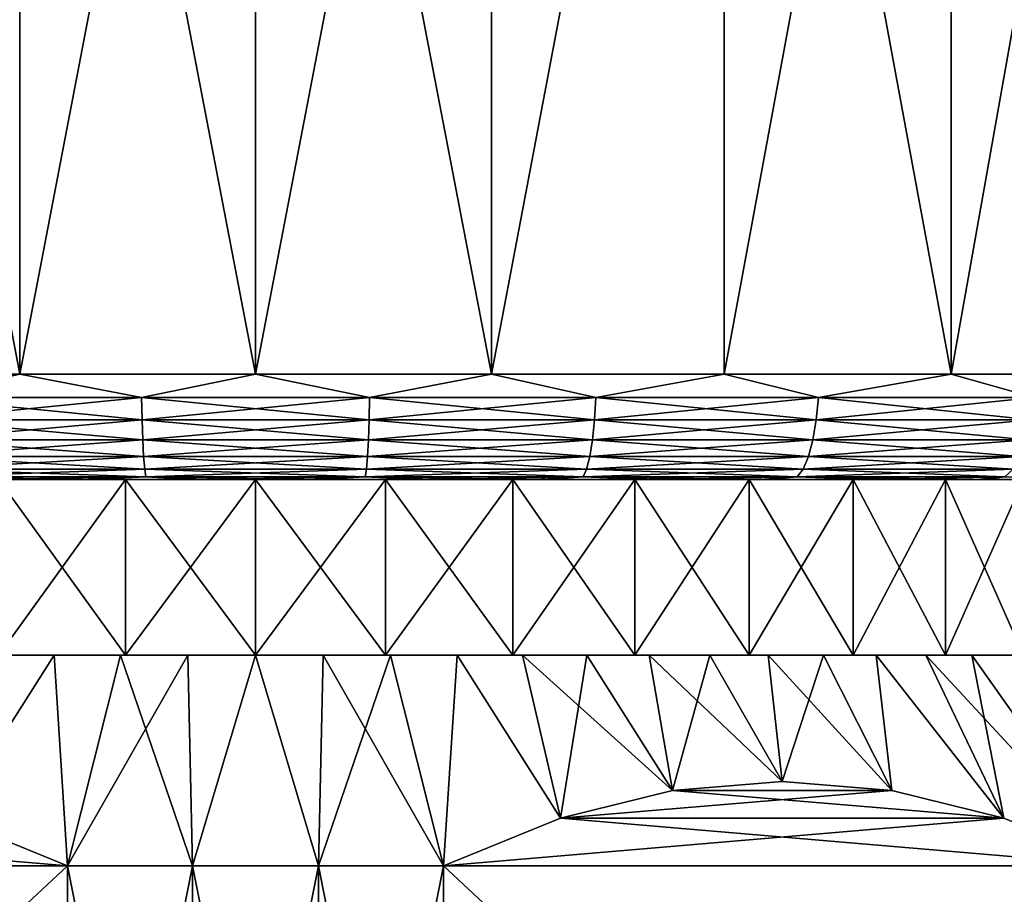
# Model space of a CAD drawing. Header units: metres. Extents: x -105 to 105, y -71 to 59.
# Tile 10 of 117: x -78 to -64, y 34 to 46. Entities that reach past the tile are written whole.
import ezdxf

# ---------------------------------------------------------------- set-up
doc = ezdxf.new("R2010")
doc.units = ezdxf.units.M
doc.layers.add('solid_WAMAS_150_SW0001', color=7, linetype='CONTINUOUS')

msp = doc.modelspace()

# ---------------------------------------------------------------- linework, layer by layer
at = {"layer": 'solid_WAMAS_150_SW0001'}
for points in [[(-81.675621, 41.450001, -29.247839), (-81.675423, 58.950001, -29.247885), (-78.358925, 41.450001, -29.811367)], [(-78.35894, 41.450001, 29.811365), (-78.358673, 58.950001, 29.811394), (-81.675446, 58.950001, 29.247881)], [(-78.358925, 41.450001, -29.811367), (-81.675423, 58.950001, -29.247885), (-78.358658, 58.950001, -29.811396)], [(-78.35894, 41.450001, 29.811365), (-75.000008, 41.450001, 30), (-78.358673, 58.950001, 29.811394)], [(-78.358925, 41.450001, -29.811367), (-78.358658, 58.950001, -29.811396), (-74.999992, 58.950001, -30)], [(-78.358925, 41.450001, -29.811367), (-74.999992, 58.950001, -30), (-74.999992, 41.450001, -30)], [(-75.000008, 41.450001, 30), (-75.000008, 58.950001, 30), (-78.358673, 58.950001, 29.811394)], [(-71.641075, 41.450001, 29.811367), (-71.641342, 58.950001, 29.811396), (-75.000008, 58.950001, 30)], [(-75.000008, 41.450001, 30), (-71.641075, 41.450001, 29.811367), (-75.000008, 58.950001, 30)], [(-74.999992, 41.450001, -30), (-74.999992, 58.950001, -30), (-71.641327, 58.950001, -29.811394)], [(-74.999992, 41.450001, -30), (-71.641327, 58.950001, -29.811394), (-71.64106, 41.450001, -29.811365)], [(-71.641075, 41.450001, 29.811367), (-68.324577, 58.950001, 29.247885), (-71.641342, 58.950001, 29.811396)], [(-71.64106, 41.450001, -29.811365), (-71.641327, 58.950001, -29.811394), (-68.324554, 58.950001, -29.247881)], [(-71.641075, 41.450001, 29.811367), (-68.324379, 41.450001, 29.247839), (-68.324577, 58.950001, 29.247885)], [(-71.64106, 41.450001, -29.811365), (-68.324554, 58.950001, -29.247881), (-68.324364, 41.450001, -29.247835)], [(-65.091637, 41.450001, 28.316504), (-65.091553, 58.950001, 28.316473), (-68.324577, 58.950001, 29.247885)], [(-68.324379, 41.450001, 29.247839), (-65.091637, 41.450001, 28.316504), (-68.324577, 58.950001, 29.247885)], [(-68.324364, 41.450001, -29.247835), (-68.324554, 58.950001, -29.247881), (-65.091553, 58.950001, -28.316473)], [(-68.324364, 41.450001, -29.247835), (-65.091553, 58.950001, -28.316473), (-65.091621, 41.450001, -28.316498)], [(-65.091637, 41.450001, 28.316504), (-61.983494, 41.450001, 27.02907), (-65.091553, 58.950001, 28.316473)], [(-65.091621, 41.450001, -28.316498), (-65.091553, 58.950001, -28.316473), (-61.983242, 58.950001, -27.028948)], [(-65.091621, 41.450001, -28.316498), (-61.983242, 58.950001, -27.028948), (-61.983482, 41.450001, -27.029064)], [(-61.983494, 41.450001, 27.02907), (-61.983231, 58.950001, 27.028944), (-65.091553, 58.950001, 28.316473)], [(-79.847374, 41.116219, -29.567682), (-81.675621, 41.450001, -29.247839), (-78.358925, 41.450001, -29.811367)], [(-76.622131, 41.116219, -29.918449), (-79.847374, 41.116219, -29.567682), (-78.358925, 41.450001, -29.811367)], [(-79.847374, 41.116219, 29.567682), (-76.622131, 41.116219, 29.918449), (-78.35894, 41.450001, 29.811365)], [(-76.622131, 41.116219, 29.918449), (-75.000008, 41.450001, 30), (-78.35894, 41.450001, 29.811365)], [(-76.622131, 41.116219, -29.918449), (-78.358925, 41.450001, -29.811367), (-74.999992, 41.450001, -30)], [(-73.377869, 41.116219, -29.918449), (-76.622131, 41.116219, -29.918449), (-74.999992, 41.450001, -30)], [(-76.622131, 41.116219, 29.918449), (-73.377869, 41.116219, 29.918449), (-75.000008, 41.450001, 30)], [(-73.377869, 41.116219, 29.918449), (-71.641075, 41.450001, 29.811367), (-75.000008, 41.450001, 30)], [(-73.377869, 41.116219, -29.918449), (-74.999992, 41.450001, -30), (-71.64106, 41.450001, -29.811365)], [(-70.152626, 41.116219, -29.567682), (-73.377869, 41.116219, -29.918449), (-71.64106, 41.450001, -29.811365)], [(-73.377869, 41.116219, 29.918449), (-70.152626, 41.116219, 29.567682), (-71.641075, 41.450001, 29.811367)], [(-70.152626, 41.116219, 29.567682), (-68.324379, 41.450001, 29.247839), (-71.641075, 41.450001, 29.811367)], [(-70.152626, 41.116219, -29.567682), (-71.64106, 41.450001, -29.811365), (-68.324364, 41.450001, -29.247835)], [(-66.984215, 41.116219, -28.870262), (-70.152626, 41.116219, -29.567682), (-68.324364, 41.450001, -29.247835)], [(-70.152626, 41.116219, 29.567682), (-66.984215, 41.116219, 28.870262), (-68.324379, 41.450001, 29.247839)], [(-66.984215, 41.116219, 28.870262), (-65.091637, 41.450001, 28.316504), (-68.324379, 41.450001, 29.247839)], [(-66.984215, 41.116219, -28.870262), (-68.324364, 41.450001, -29.247835), (-65.091621, 41.450001, -28.316498)], [(-63.909775, 41.116219, -27.834364), (-66.984215, 41.116219, -28.870262), (-65.091621, 41.450001, -28.316498)], [(-66.984215, 41.116219, 28.870262), (-63.909775, 41.116219, 27.834364), (-65.091637, 41.450001, 28.316504)], [(-63.909775, 41.116219, 27.834364), (-61.983494, 41.450001, 27.02907), (-65.091637, 41.450001, 28.316504)], [(-63.909775, 41.116219, -27.834364), (-65.091621, 41.450001, -28.316498), (-61.983482, 41.450001, -27.029064)], [(-79.829407, 40.79887, -29.458061), (-79.847374, 41.116219, -29.567682), (-76.622131, 41.116219, -29.918449)], [(-76.616119, 40.79887, 29.807528), (-76.622131, 41.116219, 29.918449), (-79.847374, 41.116219, 29.567682)], [(-76.616119, 40.79887, 29.807528), (-79.847374, 41.116219, 29.567682), (-79.829407, 40.79887, 29.458061)], [(-79.829407, 40.79887, -29.458061), (-76.622131, 41.116219, -29.918449), (-76.616119, 40.79887, -29.807528)], [(-76.616119, 40.79887, -29.807528), (-76.622131, 41.116219, -29.918449), (-73.377869, 41.116219, -29.918449)], [(-73.383881, 40.79887, 29.807528), (-73.377869, 41.116219, 29.918449), (-76.622131, 41.116219, 29.918449)], [(-73.383881, 40.79887, 29.807528), (-76.622131, 41.116219, 29.918449), (-76.616119, 40.79887, 29.807528)], [(-76.616119, 40.79887, -29.807528), (-73.377869, 41.116219, -29.918449), (-73.383881, 40.79887, -29.807528)], [(-73.383881, 40.79887, -29.807528), (-73.377869, 41.116219, -29.918449), (-70.152626, 41.116219, -29.567682)], [(-73.383881, 40.79887, -29.807528), (-70.152626, 41.116219, -29.567682), (-70.170593, 40.79887, -29.458061)], [(-70.170593, 40.79887, 29.458061), (-73.377869, 41.116219, 29.918449), (-73.383881, 40.79887, 29.807528)], [(-70.170593, 40.79887, 29.458061), (-70.152626, 41.116219, 29.567682), (-73.377869, 41.116219, 29.918449)], [(-70.170593, 40.79887, -29.458061), (-70.152626, 41.116219, -29.567682), (-66.984215, 41.116219, -28.870262)], [(-70.170593, 40.79887, -29.458061), (-66.984215, 41.116219, -28.870262), (-67.013931, 40.79887, -28.763227)], [(-67.013931, 40.79887, 28.763227), (-70.152626, 41.116219, 29.567682), (-70.170593, 40.79887, 29.458061)], [(-67.013931, 40.79887, 28.763227), (-66.984215, 41.116219, 28.870262), (-70.152626, 41.116219, 29.567682)], [(-67.013931, 40.79887, -28.763227), (-66.984215, 41.116219, -28.870262), (-63.909775, 41.116219, -27.834364)], [(-67.013931, 40.79887, -28.763227), (-63.909775, 41.116219, -27.834364), (-63.950893, 40.79887, -27.731169)], [(-63.950893, 40.79887, 27.731169), (-66.984215, 41.116219, 28.870262), (-67.013931, 40.79887, 28.763227)], [(-63.950893, 40.79887, 27.731169), (-63.909775, 41.116219, 27.834364), (-66.984215, 41.116219, 28.870262)], [(-79.829407, 40.79887, -29.458061), (-76.616119, 40.79887, -29.807528), (-79.800446, 40.51424, -29.281439)], [(-79.829407, 40.79887, 29.458061), (-79.800446, 40.51424, 29.281439), (-76.60643, 40.51424, 29.628811)], [(-76.616119, 40.79887, 29.807528), (-79.829407, 40.79887, 29.458061), (-76.60643, 40.51424, 29.628811)], [(-76.616119, 40.79887, -29.807528), (-76.60643, 40.51424, -29.628811), (-79.800446, 40.51424, -29.281439)], [(-76.616119, 40.79887, -29.807528), (-73.383881, 40.79887, -29.807528), (-76.60643, 40.51424, -29.628811)], [(-76.616119, 40.79887, 29.807528), (-76.60643, 40.51424, 29.628811), (-73.39357, 40.51424, 29.628811)], [(-73.383881, 40.79887, 29.807528), (-76.616119, 40.79887, 29.807528), (-73.39357, 40.51424, 29.628811)], [(-73.383881, 40.79887, -29.807528), (-73.39357, 40.51424, -29.628811), (-76.60643, 40.51424, -29.628811)], [(-70.170593, 40.79887, -29.458061), (-70.199554, 40.51424, -29.281439), (-73.39357, 40.51424, -29.628811)], [(-73.383881, 40.79887, -29.807528), (-70.170593, 40.79887, -29.458061), (-73.39357, 40.51424, -29.628811)], [(-73.383881, 40.79887, 29.807528), (-73.39357, 40.51424, 29.628811), (-70.199554, 40.51424, 29.281439)], [(-70.170593, 40.79887, 29.458061), (-73.383881, 40.79887, 29.807528), (-70.199554, 40.51424, 29.281439)], [(-67.013931, 40.79887, -28.763227), (-67.061813, 40.51424, -28.590771), (-70.199554, 40.51424, -29.281439)], [(-70.170593, 40.79887, -29.458061), (-67.013931, 40.79887, -28.763227), (-70.199554, 40.51424, -29.281439)], [(-70.170593, 40.79887, 29.458061), (-70.199554, 40.51424, 29.281439), (-67.061813, 40.51424, 28.590771)], [(-67.013931, 40.79887, 28.763227), (-70.170593, 40.79887, 29.458061), (-67.061813, 40.51424, 28.590771)], [(-63.950893, 40.79887, -27.731169), (-64.017143, 40.51424, -27.564901), (-67.061813, 40.51424, -28.590771)], [(-67.013931, 40.79887, -28.763227), (-63.950893, 40.79887, -27.731169), (-67.061813, 40.51424, -28.590771)], [(-67.013931, 40.79887, 28.763227), (-67.061813, 40.51424, 28.590771), (-64.017143, 40.51424, 27.564901)], [(-63.950893, 40.79887, 27.731169), (-67.013931, 40.79887, 28.763227), (-64.017143, 40.51424, 27.564901)], [(-79.800446, 40.51424, -29.281439), (-76.60643, 40.51424, -29.628811), (-79.761963, 40.276623, -29.046692)], [(-79.800446, 40.51424, 29.281439), (-79.761963, 40.276623, 29.046692), (-76.593552, 40.276623, 29.391277)], [(-76.60643, 40.51424, 29.628811), (-79.800446, 40.51424, 29.281439), (-76.593552, 40.276623, 29.391277)], [(-76.60643, 40.51424, -29.628811), (-76.593552, 40.276623, -29.391277), (-79.761963, 40.276623, -29.046692)], [(-76.60643, 40.51424, -29.628811), (-73.39357, 40.51424, -29.628811), (-76.593552, 40.276623, -29.391277)], [(-76.60643, 40.51424, 29.628811), (-76.593552, 40.276623, 29.391277), (-73.406448, 40.276623, 29.391277)], [(-73.39357, 40.51424, 29.628811), (-76.60643, 40.51424, 29.628811), (-73.406448, 40.276623, 29.391277)], [(-73.39357, 40.51424, -29.628811), (-73.406448, 40.276623, -29.391277), (-76.593552, 40.276623, -29.391277)], [(-70.199554, 40.51424, -29.281439), (-70.238037, 40.276623, -29.046692), (-73.406448, 40.276623, -29.391277)], [(-73.39357, 40.51424, -29.628811), (-70.199554, 40.51424, -29.281439), (-73.406448, 40.276623, -29.391277)], [(-73.39357, 40.51424, 29.628811), (-73.406448, 40.276623, 29.391277), (-70.238037, 40.276623, 29.046692)], [(-70.199554, 40.51424, 29.281439), (-73.39357, 40.51424, 29.628811), (-70.238037, 40.276623, 29.046692)], [(-67.061813, 40.51424, -28.590771), (-67.12545, 40.276623, -28.361559), (-70.238037, 40.276623, -29.046692)], [(-70.199554, 40.51424, -29.281439), (-67.061813, 40.51424, -28.590771), (-70.238037, 40.276623, -29.046692)], [(-70.199554, 40.51424, 29.281439), (-70.238037, 40.276623, 29.046692), (-67.12545, 40.276623, 28.361559)], [(-67.061813, 40.51424, 28.590771), (-70.199554, 40.51424, 29.281439), (-67.12545, 40.276623, 28.361559)], [(-64.017143, 40.51424, -27.564901), (-64.105186, 40.276623, -27.343914), (-67.12545, 40.276623, -28.361559)], [(-67.061813, 40.51424, -28.590771), (-64.017143, 40.51424, -27.564901), (-67.12545, 40.276623, -28.361559)], [(-67.061813, 40.51424, 28.590771), (-67.12545, 40.276623, 28.361559), (-64.105186, 40.276623, 27.343914)], [(-64.017143, 40.51424, 27.564901), (-67.061813, 40.51424, 28.590771), (-64.105186, 40.276623, 27.343914)], [(-79.761963, 40.276623, -29.046692), (-76.593552, 40.276623, -29.391277), (-79.715881, 40.097961, -28.76561)], [(-79.761963, 40.276623, 29.046692), (-79.715881, 40.097961, 28.76561), (-76.578125, 40.097961, 29.106861)], [(-76.593552, 40.276623, 29.391277), (-79.761963, 40.276623, 29.046692), (-76.578125, 40.097961, 29.106861)], [(-76.593552, 40.276623, -29.391277), (-76.578125, 40.097961, -29.106861), (-79.715881, 40.097961, -28.76561)], [(-76.593552, 40.276623, -29.391277), (-73.406448, 40.276623, -29.391277), (-76.578125, 40.097961, -29.106861)], [(-76.593552, 40.276623, 29.391277), (-76.578125, 40.097961, 29.106861), (-73.421875, 40.097961, 29.106861)], [(-73.406448, 40.276623, 29.391277), (-76.593552, 40.276623, 29.391277), (-73.421875, 40.097961, 29.106861)], [(-73.406448, 40.276623, -29.391277), (-73.421875, 40.097961, -29.106861), (-76.578125, 40.097961, -29.106861)], [(-70.238037, 40.276623, -29.046692), (-70.284119, 40.097961, -28.76561), (-73.421875, 40.097961, -29.106861)], [(-73.406448, 40.276623, -29.391277), (-70.238037, 40.276623, -29.046692), (-73.421875, 40.097961, -29.106861)], [(-73.406448, 40.276623, 29.391277), (-73.421875, 40.097961, 29.106861), (-70.284119, 40.097961, 28.76561)], [(-70.238037, 40.276623, 29.046692), (-73.406448, 40.276623, 29.391277), (-70.284119, 40.097961, 28.76561)], [(-67.12545, 40.276623, -28.361559), (-67.201653, 40.097961, -28.087109), (-70.284119, 40.097961, -28.76561)], [(-70.238037, 40.276623, -29.046692), (-67.12545, 40.276623, -28.361559), (-70.284119, 40.097961, -28.76561)], [(-70.238037, 40.276623, 29.046692), (-70.284119, 40.097961, 28.76561), (-67.201653, 40.097961, 28.087109)], [(-67.12545, 40.276623, 28.361559), (-70.238037, 40.276623, 29.046692), (-67.201653, 40.097961, 28.087109)], [(-64.105186, 40.276623, -27.343914), (-64.210617, 40.097961, -27.079311), (-67.201653, 40.097961, -28.087109)], [(-67.12545, 40.276623, -28.361559), (-64.105186, 40.276623, -27.343914), (-67.201653, 40.097961, -28.087109)], [(-67.12545, 40.276623, 28.361559), (-67.201653, 40.097961, 28.087109), (-64.210617, 40.097961, 27.079311)], [(-64.105186, 40.276623, 27.343914), (-67.12545, 40.276623, 28.361559), (-64.210617, 40.097961, 27.079311)], [(-79.715881, 40.097961, -28.76561), (-76.578125, 40.097961, -29.106861), (-79.66452, 39.987236, -28.45232)], [(-79.715881, 40.097961, 28.76561), (-79.66452, 39.987236, 28.45232), (-76.560944, 39.987236, 28.789856)], [(-76.578125, 40.097961, 29.106861), (-79.715881, 40.097961, 28.76561), (-76.560944, 39.987236, 28.789856)], [(-76.578125, 40.097961, -29.106861), (-76.560944, 39.987236, -28.789856), (-79.66452, 39.987236, -28.45232)], [(-79.66452, 39.987236, 28.45232), (-79.111214, 39.950001, 28.201912), (-77.496613, 39.950001, 28.390436)], [(-76.560944, 39.987236, 28.789856), (-79.66452, 39.987236, 28.45232), (-77.496613, 39.950001, 28.390436)], [(-79.66452, 39.987236, -28.45232), (-76.560944, 39.987236, -28.789856), (-78.990204, 39.950001, -28.219288)], [(-76.560944, 39.987236, -28.789856), (-77.374794, 39.950001, -28.400887), (-78.990204, 39.950001, -28.219288)], [(-76.560944, 39.987236, 28.789856), (-77.496613, 39.950001, 28.390436), (-75.873871, 39.950001, 28.486599)], [(-76.560944, 39.987236, -28.789856), (-75.751663, 39.950001, -28.490086), (-77.374794, 39.950001, -28.400887)], [(-76.578125, 40.097961, -29.106861), (-73.421875, 40.097961, -29.106861), (-76.560944, 39.987236, -28.789856)], [(-76.578125, 40.097961, 29.106861), (-76.560944, 39.987236, 28.789856), (-73.439056, 39.987236, 28.789856)], [(-73.421875, 40.097961, 29.106861), (-76.578125, 40.097961, 29.106861), (-73.439056, 39.987236, 28.789856)], [(-73.421875, 40.097961, -29.106861), (-73.439056, 39.987236, -28.789856), (-76.560944, 39.987236, -28.789856)], [(-76.560944, 39.987236, 28.789856), (-75.873871, 39.950001, 28.486599), (-74.248337, 39.950001, 28.490086)], [(-73.439056, 39.987236, 28.789856), (-76.560944, 39.987236, 28.789856), (-74.248337, 39.950001, 28.490086)], [(-76.560944, 39.987236, -28.789856), (-73.439056, 39.987236, -28.789856), (-75.751663, 39.950001, -28.490086)], [(-73.439056, 39.987236, -28.789856), (-74.126129, 39.950001, -28.486599), (-75.751663, 39.950001, -28.490086)], [(-73.439056, 39.987236, 28.789856), (-74.248337, 39.950001, 28.490086), (-72.625206, 39.950001, 28.400887)], [(-73.439056, 39.987236, -28.789856), (-72.503387, 39.950001, -28.390436), (-74.126129, 39.950001, -28.486599)], [(-70.284119, 40.097961, -28.76561), (-70.33548, 39.987236, -28.45232), (-73.439056, 39.987236, -28.789856)], [(-73.421875, 40.097961, -29.106861), (-70.284119, 40.097961, -28.76561), (-73.439056, 39.987236, -28.789856)], [(-73.421875, 40.097961, 29.106861), (-73.439056, 39.987236, 28.789856), (-70.33548, 39.987236, 28.45232)], [(-73.439056, 39.987236, 28.789856), (-72.625206, 39.950001, 28.400887), (-71.009796, 39.950001, 28.219288)], [(-70.33548, 39.987236, 28.45232), (-73.439056, 39.987236, 28.789856), (-71.009796, 39.950001, 28.219288)], [(-73.439056, 39.987236, -28.789856), (-70.33548, 39.987236, -28.45232), (-72.503387, 39.950001, -28.390436)], [(-70.284119, 40.097961, 28.76561), (-73.421875, 40.097961, 29.106861), (-70.33548, 39.987236, 28.45232)], [(-70.33548, 39.987236, -28.45232), (-70.888786, 39.950001, -28.201912), (-72.503387, 39.950001, -28.390436)], [(-70.33548, 39.987236, 28.45232), (-71.009796, 39.950001, 28.219288), (-69.407417, 39.950001, 27.945894)], [(-70.33548, 39.987236, -28.45232), (-69.28759, 39.950001, -27.921646), (-70.888786, 39.950001, -28.201912)], [(-67.201653, 40.097961, -28.087109), (-67.286583, 39.987236, -27.781208), (-70.33548, 39.987236, -28.45232)], [(-70.284119, 40.097961, -28.76561), (-67.201653, 40.097961, -28.087109), (-70.33548, 39.987236, -28.45232)], [(-70.284119, 40.097961, 28.76561), (-70.33548, 39.987236, 28.45232), (-67.286583, 39.987236, 27.781208)], [(-70.33548, 39.987236, 28.45232), (-69.407417, 39.950001, 27.945894), (-67.823174, 39.950001, 27.581573)], [(-67.286583, 39.987236, 27.781208), (-70.33548, 39.987236, 28.45232), (-67.823174, 39.950001, 27.581573)], [(-70.33548, 39.987236, -28.45232), (-67.286583, 39.987236, -27.781208), (-69.28759, 39.950001, -27.921646)], [(-67.201653, 40.097961, 28.087109), (-70.284119, 40.097961, 28.76561), (-67.286583, 39.987236, 27.781208)], [(-67.286583, 39.987236, -27.781208), (-67.704918, 39.950001, -27.550531), (-69.28759, 39.950001, -27.921646)], [(-67.286583, 39.987236, 27.781208), (-67.823174, 39.950001, 27.581573), (-66.262306, 39.950001, 27.127525)], [(-67.286583, 39.987236, -27.781208), (-66.146019, 39.950001, -27.089794), (-67.704918, 39.950001, -27.550531)], [(-64.210617, 40.097961, -27.079311), (-64.328125, 39.987236, -26.784388), (-67.286583, 39.987236, -27.781208)], [(-67.201653, 40.097961, -28.087109), (-64.210617, 40.097961, -27.079311), (-67.286583, 39.987236, -27.781208)], [(-67.201653, 40.097961, 28.087109), (-67.286583, 39.987236, 27.781208), (-64.328125, 39.987236, 26.784388)], [(-67.286583, 39.987236, 27.781208), (-66.262306, 39.950001, 27.127525), (-64.729889, 39.950001, 26.585236)], [(-64.328125, 39.987236, 26.784388), (-67.286583, 39.987236, 27.781208), (-64.729889, 39.950001, 26.585236)], [(-67.286583, 39.987236, -27.781208), (-64.328125, 39.987236, -26.784388), (-66.146019, 39.950001, -27.089794)], [(-64.210617, 40.097961, 27.079311), (-67.201653, 40.097961, 28.087109), (-64.328125, 39.987236, 26.784388)], [(-64.328125, 39.987236, -26.784388), (-64.615936, 39.950001, -26.540936), (-66.146019, 39.950001, -27.089794)], [(-64.328125, 39.987236, 26.784388), (-64.729889, 39.950001, 26.585236), (-63.230831, 39.950001, 25.956436)], [(-64.328125, 39.987236, -26.784388), (-63.119587, 39.950001, -25.90571), (-64.615936, 39.950001, -26.540936)], [(-75, 39.950001, 13), (-99.82695, 39.950001, 13.995449), (-100.584518, 39.950001, 12.557164)], [(-76.850082, 39.950001, 12.867679), (-75, 39.950001, 13), (-100.584518, 39.950001, 12.557164)], [(-78.662537, 39.950001, 12.473404), (-76.850082, 39.950001, 12.867679), (-100.584518, 39.950001, 12.557164)], [(-76.850082, 39.950001, -12.867679), (-100.530418, 39.950001, -12.6668), (-99.766685, 39.950001, -14.101825)], [(-76.850082, 39.950001, -12.867679), (-78.662537, 39.950001, -12.473404), (-100.530418, 39.950001, -12.6668)], [(-50.233318, 39.950001, 14.101825), (-98.988632, 39.950001, 15.388165), (-99.82695, 39.950001, 13.995449)], [(-75, 39.950001, 13), (-50.233318, 39.950001, 14.101825), (-99.82695, 39.950001, 13.995449)], [(-99.766685, 39.950001, -14.101825), (-51.011372, 39.950001, -15.388165), (-50.17305, 39.950001, -13.995449)], [(-75, 39.950001, -13), (-99.766685, 39.950001, -14.101825), (-50.17305, 39.950001, -13.995449)], [(-99.766685, 39.950001, -14.101825), (-98.922401, 39.950001, -15.490928), (-51.011372, 39.950001, -15.388165)], [(-75, 39.950001, -13), (-76.850082, 39.950001, -12.867679), (-99.766685, 39.950001, -14.101825)], [(-51.077602, 39.950001, 15.490928), (-98.072281, 39.950001, 16.73081), (-98.988632, 39.950001, 15.388165)], [(-50.233318, 39.950001, 14.101825), (-51.077602, 39.950001, 15.490928), (-98.988632, 39.950001, 15.388165)], [(-98.922401, 39.950001, -15.490928), (-51.927723, 39.950001, -16.73081), (-51.011372, 39.950001, -15.388165)], [(-98.922401, 39.950001, -15.490928), (-98.00029, 39.950001, -16.829632), (-51.927723, 39.950001, -16.73081)], [(-51.999706, 39.950001, 16.829632), (-97.080833, 39.950001, 18.019072), (-98.072281, 39.950001, 16.73081)], [(-51.077602, 39.950001, 15.490928), (-51.999706, 39.950001, 16.829632), (-98.072281, 39.950001, 16.73081)], [(-98.00029, 39.950001, -16.829632), (-52.91917, 39.950001, -18.019072), (-51.927723, 39.950001, -16.73081)], [(-98.00029, 39.950001, -16.829632), (-97.003326, 39.950001, -18.113628), (-52.91917, 39.950001, -18.019072)], [(-52.996674, 39.950001, 18.113628), (-96.017578, 39.950001, 19.248671), (-97.080833, 39.950001, 18.019072)], [(-51.999706, 39.950001, 16.829632), (-52.996674, 39.950001, 18.113628), (-97.080833, 39.950001, 18.019072)], [(-97.003326, 39.950001, -18.113628), (-53.982422, 39.950001, -19.248671), (-52.91917, 39.950001, -18.019072)], [(-97.003326, 39.950001, -18.113628), (-95.934814, 39.950001, -19.338654), (-53.982422, 39.950001, -19.248671)], [(-54.065186, 39.950001, 19.338654), (-94.885956, 39.950001, 20.415649), (-96.017578, 39.950001, 19.248671)], [(-52.996674, 39.950001, 18.113628), (-54.065186, 39.950001, 19.338654), (-96.017578, 39.950001, 19.248671)], [(-95.934814, 39.950001, -19.338654), (-55.114044, 39.950001, -20.415649), (-53.982422, 39.950001, -19.248671)], [(-95.934814, 39.950001, -19.338654), (-94.798195, 39.950001, -20.500769), (-55.114044, 39.950001, -20.415649)], [(-55.201805, 39.950001, 20.500769), (-93.689598, 39.950001, 21.516247), (-94.885956, 39.950001, 20.415649)], [(-54.065186, 39.950001, 19.338654), (-55.201805, 39.950001, 20.500769), (-94.885956, 39.950001, 20.415649)], [(-94.798195, 39.950001, -20.500769), (-56.310402, 39.950001, -21.516247), (-55.114044, 39.950001, -20.415649)], [(-94.798195, 39.950001, -20.500769), (-93.597122, 39.950001, -21.596224), (-56.310402, 39.950001, -21.516247)], [(-56.402874, 39.950001, 21.596224), (-92.43248, 39.950001, 22.54681), (-93.689598, 39.950001, 21.516247)], [(-55.201805, 39.950001, 20.500769), (-56.402874, 39.950001, 21.596224), (-93.689598, 39.950001, 21.516247)], [(-93.597122, 39.950001, -21.596224), (-57.56752, 39.950001, -22.54681), (-56.310402, 39.950001, -21.516247)], [(-93.597122, 39.950001, -21.596224), (-92.335602, 39.950001, -22.621382), (-57.56752, 39.950001, -22.54681)], [(-57.664398, 39.950001, 22.621382), (-91.118645, 39.950001, 23.504026), (-92.43248, 39.950001, 22.54681)], [(-56.402874, 39.950001, 21.596224), (-57.664398, 39.950001, 22.621382), (-92.43248, 39.950001, 22.54681)], [(-92.335602, 39.950001, -22.621382), (-58.881355, 39.950001, -23.504026), (-57.56752, 39.950001, -22.54681)], [(-92.335602, 39.950001, -22.621382), (-91.01767, 39.950001, -23.572956), (-58.881355, 39.950001, -23.504026)], [(-58.98233, 39.950001, 23.572956), (-89.752335, 39.950001, 24.384804), (-91.118645, 39.950001, 23.504026)], [(-57.664398, 39.950001, 22.621382), (-58.98233, 39.950001, 23.572956), (-91.118645, 39.950001, 23.504026)], [(-91.01767, 39.950001, -23.572956), (-60.247669, 39.950001, -24.384804), (-58.881355, 39.950001, -23.504026)], [(-91.01767, 39.950001, -23.572956), (-89.647591, 39.950001, -24.447865), (-60.247669, 39.950001, -24.384804)], [(-60.352409, 39.950001, 24.447865), (-88.338074, 39.950001, 25.18622), (-89.752335, 39.950001, 24.384804)], [(-58.98233, 39.950001, 23.572956), (-60.352409, 39.950001, 24.447865), (-89.752335, 39.950001, 24.384804)], [(-89.647591, 39.950001, -24.447865), (-61.661926, 39.950001, -25.18622), (-60.247669, 39.950001, -24.384804)], [(-89.647591, 39.950001, -24.447865), (-88.229912, 39.950001, -25.243206), (-61.661926, 39.950001, -25.18622)], [(-61.770088, 39.950001, 25.243206), (-86.880417, 39.950001, 25.90571), (-88.338074, 39.950001, 25.18622)], [(-60.352409, 39.950001, 24.447865), (-61.770088, 39.950001, 25.243206), (-88.338074, 39.950001, 25.18622)], [(-88.229912, 39.950001, -25.243206), (-63.119587, 39.950001, -25.90571), (-61.661926, 39.950001, -25.18622)], [(-88.229912, 39.950001, -25.243206), (-86.769173, 39.950001, -25.956436), (-63.119587, 39.950001, -25.90571)], [(-63.230831, 39.950001, 25.956436), (-85.384064, 39.950001, 26.540936), (-86.880417, 39.950001, 25.90571)], [(-61.770088, 39.950001, 25.243206), (-63.230831, 39.950001, 25.956436), (-86.880417, 39.950001, 25.90571)], [(-86.769173, 39.950001, -25.956436), (-64.615936, 39.950001, -26.540936), (-63.119587, 39.950001, -25.90571)], [(-86.769173, 39.950001, -25.956436), (-85.270111, 39.950001, -26.585236), (-64.615936, 39.950001, -26.540936)], [(-64.729889, 39.950001, 26.585236), (-83.853981, 39.950001, 27.089794), (-85.384064, 39.950001, 26.540936)], [(-63.230831, 39.950001, 25.956436), (-64.729889, 39.950001, 26.585236), (-85.384064, 39.950001, 26.540936)], [(-85.270111, 39.950001, -26.585236), (-66.146019, 39.950001, -27.089794), (-64.615936, 39.950001, -26.540936)], [(-85.270111, 39.950001, -26.585236), (-83.737694, 39.950001, -27.127525), (-66.146019, 39.950001, -27.089794)], [(-66.262306, 39.950001, 27.127525), (-82.295082, 39.950001, 27.550531), (-83.853981, 39.950001, 27.089794)], [(-64.729889, 39.950001, 26.585236), (-66.262306, 39.950001, 27.127525), (-83.853981, 39.950001, 27.089794)], [(-83.737694, 39.950001, -27.127525), (-67.704918, 39.950001, -27.550531), (-66.146019, 39.950001, -27.089794)], [(-83.737694, 39.950001, -27.127525), (-82.176826, 39.950001, -27.581573), (-67.704918, 39.950001, -27.550531)], [(-67.823174, 39.950001, 27.581573), (-80.71241, 39.950001, 27.921646), (-82.295082, 39.950001, 27.550531)], [(-66.262306, 39.950001, 27.127525), (-67.823174, 39.950001, 27.581573), (-82.295082, 39.950001, 27.550531)], [(-82.176826, 39.950001, -27.581573), (-69.28759, 39.950001, -27.921646), (-67.704918, 39.950001, -27.550531)], [(-82.176826, 39.950001, -27.581573), (-80.592583, 39.950001, -27.945894), (-69.28759, 39.950001, -27.921646)], [(-69.407417, 39.950001, 27.945894), (-79.111214, 39.950001, 28.201912), (-80.71241, 39.950001, 27.921646)], [(-67.823174, 39.950001, 27.581573), (-69.407417, 39.950001, 27.945894), (-80.71241, 39.950001, 27.921646)], [(-80.592583, 39.950001, -27.945894), (-70.888786, 39.950001, -28.201912), (-69.28759, 39.950001, -27.921646)], [(-80.592583, 39.950001, -27.945894), (-78.990204, 39.950001, -28.219288), (-70.888786, 39.950001, -28.201912)], [(-71.009796, 39.950001, 28.219288), (-77.496613, 39.950001, 28.390436), (-79.111214, 39.950001, 28.201912)], [(-69.407417, 39.950001, 27.945894), (-71.009796, 39.950001, 28.219288), (-79.111214, 39.950001, 28.201912)], [(-78.990204, 39.950001, -28.219288), (-72.503387, 39.950001, -28.390436), (-70.888786, 39.950001, -28.201912)], [(-78.990204, 39.950001, -28.219288), (-77.374794, 39.950001, -28.400887), (-72.503387, 39.950001, -28.390436)], [(-76.850082, 37.450001, 12.867679), (-76.850082, 39.950001, 12.867679), (-78.662537, 39.950001, 12.473404)], [(-76.850082, 37.450001, 12.867679), (-78.662537, 39.950001, 12.473404), (-78.662537, 37.450001, 12.473404)], [(-78.662537, 37.450001, -12.473404), (-78.662537, 39.950001, -12.473404), (-76.850082, 39.950001, -12.867679)], [(-78.662537, 37.450001, -12.473404), (-76.850082, 39.950001, -12.867679), (-76.850082, 37.450001, -12.867679)], [(-72.625206, 39.950001, 28.400887), (-75.873871, 39.950001, 28.486599), (-77.496613, 39.950001, 28.390436)], [(-71.009796, 39.950001, 28.219288), (-72.625206, 39.950001, 28.400887), (-77.496613, 39.950001, 28.390436)], [(-77.374794, 39.950001, -28.400887), (-74.126129, 39.950001, -28.486599), (-72.503387, 39.950001, -28.390436)], [(-77.374794, 39.950001, -28.400887), (-75.751663, 39.950001, -28.490086), (-74.126129, 39.950001, -28.486599)], [(-75, 37.450001, 13), (-75, 39.950001, 13), (-76.850082, 39.950001, 12.867679)], [(-76.850082, 37.450001, 12.867679), (-75, 37.450001, 13), (-76.850082, 39.950001, 12.867679)], [(-76.850082, 37.450001, -12.867679), (-76.850082, 39.950001, -12.867679), (-75, 39.950001, -13)], [(-76.850082, 37.450001, -12.867679), (-75, 39.950001, -13), (-75, 37.450001, -13)], [(-72.625206, 39.950001, 28.400887), (-74.248337, 39.950001, 28.490086), (-75.873871, 39.950001, 28.486599)], [(-73.149918, 39.950001, 12.867679), (-50.233318, 39.950001, 14.101825), (-75, 39.950001, 13)], [(-75, 39.950001, -13), (-50.17305, 39.950001, -13.995449), (-49.415482, 39.950001, -12.557164)], [(-73.149918, 39.950001, -12.867679), (-75, 39.950001, -13), (-49.415482, 39.950001, -12.557164)], [(-73.149918, 37.450001, 12.867679), (-73.149918, 39.950001, 12.867679), (-75, 39.950001, 13)], [(-73.149918, 37.450001, 12.867679), (-75, 39.950001, 13), (-75, 37.450001, 13)], [(-75, 37.450001, -13), (-75, 39.950001, -13), (-73.149918, 39.950001, -12.867679)], [(-75, 37.450001, -13), (-73.149918, 39.950001, -12.867679), (-73.149918, 37.450001, -12.867679)], [(-73.149918, 39.950001, 12.867679), (-49.469585, 39.950001, 12.6668), (-50.233318, 39.950001, 14.101825)], [(-73.149918, 39.950001, 12.867679), (-71.337463, 39.950001, 12.473404), (-49.469585, 39.950001, 12.6668)], [(-71.337463, 39.950001, -12.473404), (-73.149918, 39.950001, -12.867679), (-49.415482, 39.950001, -12.557164)], [(-73.149918, 37.450001, -12.867679), (-73.149918, 39.950001, -12.867679), (-71.337463, 39.950001, -12.473404)], [(-73.149918, 37.450001, -12.867679), (-71.337463, 39.950001, -12.473404), (-71.337463, 37.450001, -12.473404)], [(-71.337463, 37.450001, 12.473404), (-71.337463, 39.950001, 12.473404), (-73.149918, 39.950001, 12.867679)], [(-71.337463, 37.450001, 12.473404), (-73.149918, 39.950001, 12.867679), (-73.149918, 37.450001, 12.867679)], [(-71.337463, 39.950001, 12.473404), (-69.599617, 39.950001, 11.825222), (-49.469585, 39.950001, 12.6668)], [(-71.337463, 39.950001, -12.473404), (-49.415482, 39.950001, -12.557164), (-48.741173, 39.950001, -11.07808)], [(-69.599617, 39.950001, -11.825222), (-71.337463, 39.950001, -12.473404), (-48.741173, 39.950001, -11.07808)], [(-71.337463, 37.450001, -12.473404), (-71.337463, 39.950001, -12.473404), (-69.599617, 39.950001, -11.825222)], [(-71.337463, 37.450001, -12.473404), (-69.599617, 39.950001, -11.825222), (-69.599617, 37.450001, -11.825222)], [(-69.599617, 37.450001, 11.825222), (-69.599617, 39.950001, 11.825222), (-71.337463, 39.950001, 12.473404)], [(-69.599617, 37.450001, 11.825222), (-71.337463, 39.950001, 12.473404), (-71.337463, 37.450001, 12.473404)], [(-69.599617, 39.950001, 11.825222), (-48.788933, 39.950001, 11.190619), (-49.469585, 39.950001, 12.6668)], [(-69.599617, 39.950001, 11.825222), (-67.971664, 39.950001, 10.93629), (-48.788933, 39.950001, 11.190619)], [(-67.971664, 39.950001, -10.93629), (-69.599617, 39.950001, -11.825222), (-48.741173, 39.950001, -11.07808)], [(-69.599617, 37.450001, -11.825222), (-69.599617, 39.950001, -11.825222), (-67.971664, 39.950001, -10.93629)], [(-69.599617, 37.450001, -11.825222), (-67.971664, 39.950001, -10.93629), (-67.971664, 37.450001, -10.93629)], [(-67.971664, 37.450001, 10.93629), (-67.971664, 39.950001, 10.93629), (-69.599617, 39.950001, 11.825222)], [(-67.971664, 37.450001, 10.93629), (-69.599617, 39.950001, 11.825222), (-69.599617, 37.450001, 11.825222)], [(-67.971664, 39.950001, 10.93629), (-66.486816, 39.950001, 9.824749), (-48.788933, 39.950001, 11.190619)], [(-67.971664, 39.950001, -10.93629), (-48.741173, 39.950001, -11.07808), (-48.152275, 39.950001, -9.562935)], [(-66.486816, 39.950001, -9.824749), (-67.971664, 39.950001, -10.93629), (-48.152275, 39.950001, -9.562935)], [(-67.971664, 37.450001, -10.93629), (-67.971664, 39.950001, -10.93629), (-66.486816, 39.950001, -9.824749)], [(-67.971664, 37.450001, -10.93629), (-66.486816, 39.950001, -9.824749), (-66.486816, 37.450001, -9.824749)], [(-66.486816, 37.450001, 9.824749), (-66.486816, 39.950001, 9.824749), (-67.971664, 39.950001, 10.93629)], [(-66.486816, 37.450001, 9.824749), (-67.971664, 39.950001, 10.93629), (-67.971664, 37.450001, 10.93629)], [(-66.486816, 39.950001, 9.824749), (-48.193546, 39.950001, 9.67802), (-48.788933, 39.950001, 11.190619)], [(-66.486816, 39.950001, 9.824749), (-65.175255, 39.950001, 8.513191), (-48.193546, 39.950001, 9.67802)], [(-65.175255, 39.950001, -8.513191), (-66.486816, 39.950001, -9.824749), (-48.152275, 39.950001, -9.562935)], [(-66.486816, 37.450001, -9.824749), (-66.486816, 39.950001, -9.824749), (-65.175255, 39.950001, -8.513191)], [(-66.486816, 37.450001, -9.824749), (-65.175255, 39.950001, -8.513191), (-65.175255, 37.450001, -8.513191)], [(-65.175255, 37.450001, 8.513191), (-65.175255, 39.950001, 8.513191), (-66.486816, 39.950001, 9.824749)], [(-65.175255, 37.450001, 8.513191), (-66.486816, 39.950001, 9.824749), (-66.486816, 37.450001, 9.824749)], [(-65.175255, 39.950001, 8.513191), (-47.685349, 39.950001, 8.133868), (-48.193546, 39.950001, 9.67802)], [(-65.175255, 39.950001, 8.513191), (-64.063698, 39.950001, 7.028319), (-47.685349, 39.950001, 8.133868)], [(-65.175255, 39.950001, -8.513191), (-48.152275, 39.950001, -9.562935), (-47.650715, 39.950001, -8.016649)], [(-64.063698, 39.950001, -7.028319), (-65.175255, 39.950001, -8.513191), (-47.650715, 39.950001, -8.016649)], [(-65.175255, 37.450001, -8.513191), (-65.175255, 39.950001, -8.513191), (-64.063698, 39.950001, -7.028319)], [(-65.175255, 37.450001, -8.513191), (-64.063698, 39.950001, -7.028319), (-64.063698, 37.450001, -7.028319)], [(-64.063698, 37.450001, 7.028319), (-64.063698, 39.950001, 7.028319), (-65.175255, 39.950001, 8.513191)], [(-64.063698, 37.450001, 7.028319), (-65.175255, 39.950001, 8.513191), (-65.175255, 37.450001, 8.513191)], [(-76.850082, 37.450001, 12.867679), (-79.717789, 37.450001, 12.648813), (-78.803413, 37.450001, 12.953149)], [(-76.850082, 37.450001, 12.867679), (-78.662537, 37.450001, 12.473404), (-79.717789, 37.450001, 12.648813)], [(-76.850082, 37.450001, -12.867679), (-78.803413, 37.450001, -12.953149), (-79.717789, 37.450001, -12.648813)], [(-78.662537, 37.450001, -12.473404), (-76.850082, 37.450001, -12.867679), (-79.717789, 37.450001, -12.648813)], [(-79.34407, 35.126423, 14.812459), (-77.869598, 37.450001, 13.191489), (-78.803413, 37.450001, 12.953149)], [(-79.34407, 35.126423, 14.812459), (-77.678177, 34.450001, 15.774263), (-77.869598, 37.450001, 13.191489)], [(-79.34407, 35.126423, -14.812459), (-78.803413, 37.450001, -12.953149), (-77.869598, 37.450001, -13.191489)], [(-77.678177, 34.450001, -15.774263), (-79.34407, 35.126423, -14.812459), (-77.869598, 37.450001, -13.191489)], [(-75, 37.450001, 13), (-78.803413, 37.450001, 12.953149), (-77.869598, 37.450001, 13.191489)], [(-76.850082, 37.450001, 12.867679), (-78.803413, 37.450001, 12.953149), (-75, 37.450001, 13)], [(-72.130402, 37.450001, -13.191489), (-77.869598, 37.450001, -13.191489), (-78.803413, 37.450001, -12.953149)], [(-75, 37.450001, -13), (-72.130402, 37.450001, -13.191489), (-78.803413, 37.450001, -12.953149)], [(-76.850082, 37.450001, -12.867679), (-75, 37.450001, -13), (-78.803413, 37.450001, -12.953149)], [(-77.869598, 37.450001, 13.191489), (-72.130402, 37.450001, 13.191489), (-71.196587, 37.450001, 12.953149)], [(-75, 37.450001, 13), (-77.869598, 37.450001, 13.191489), (-71.196587, 37.450001, 12.953149)], [(-77.869598, 37.450001, 13.191489), (-76.921341, 37.450001, 13.362576), (-72.130402, 37.450001, 13.191489)], [(-77.678177, 34.450001, 15.774263), (-76.921341, 37.450001, 13.362576), (-77.869598, 37.450001, 13.191489)], [(-73.078659, 37.450001, -13.362576), (-76.921341, 37.450001, -13.362576), (-77.869598, 37.450001, -13.191489)], [(-77.678177, 34.450001, -15.774263), (-77.869598, 37.450001, -13.191489), (-76.921341, 37.450001, -13.362576)], [(-72.130402, 37.450001, -13.191489), (-73.078659, 37.450001, -13.362576), (-77.869598, 37.450001, -13.191489)], [(-77.678177, 34.450001, 15.774263), (-75.896507, 34.450001, 15.974864), (-76.921341, 37.450001, 13.362576)], [(-77.678177, 34.450001, -15.774263), (-76.921341, 37.450001, -13.362576), (-75.96302, 37.450001, -13.465607)], [(-75.896507, 34.450001, -15.974864), (-77.678177, 34.450001, -15.774263), (-75.96302, 37.450001, -13.465607)], [(-76.921341, 37.450001, 13.362576), (-73.078659, 37.450001, 13.362576), (-72.130402, 37.450001, 13.191489)], [(-76.921341, 37.450001, 13.362576), (-75.96302, 37.450001, 13.465607), (-73.078659, 37.450001, 13.362576)], [(-75.896507, 34.450001, 15.974864), (-75.96302, 37.450001, 13.465607), (-76.921341, 37.450001, 13.362576)], [(-74.03698, 37.450001, -13.465607), (-75.96302, 37.450001, -13.465607), (-76.921341, 37.450001, -13.362576)], [(-73.078659, 37.450001, -13.362576), (-74.03698, 37.450001, -13.465607), (-76.921341, 37.450001, -13.362576)], [(-75.96302, 37.450001, 13.465607), (-74.03698, 37.450001, 13.465607), (-73.078659, 37.450001, 13.362576)], [(-75.96302, 37.450001, 13.465607), (-75, 37.450001, 13.499997), (-74.03698, 37.450001, 13.465607)], [(-75.896507, 34.450001, 15.974864), (-75, 37.450001, 13.499997), (-75.96302, 37.450001, 13.465607)], [(-74.03698, 37.450001, -13.465607), (-75, 37.450001, -13.499997), (-75.96302, 37.450001, -13.465607)], [(-75.896507, 34.450001, -15.974864), (-75.96302, 37.450001, -13.465607), (-75, 37.450001, -13.499997)], [(-75.896507, 34.450001, 15.974864), (-74.103493, 34.450001, 15.974864), (-75, 37.450001, 13.499997)], [(-74.103493, 34.450001, -15.974864), (-75.896507, 34.450001, -15.974864), (-75, 37.450001, -13.499997)], [(-73.149918, 37.450001, 12.867679), (-75, 37.450001, 13), (-71.196587, 37.450001, 12.953149)], [(-74.103493, 34.450001, 15.974864), (-74.03698, 37.450001, 13.465607), (-75, 37.450001, 13.499997)], [(-74.103493, 34.450001, -15.974864), (-75, 37.450001, -13.499997), (-74.03698, 37.450001, -13.465607)], [(-75, 37.450001, -13), (-71.196587, 37.450001, -12.953149), (-72.130402, 37.450001, -13.191489)], [(-75, 37.450001, -13), (-73.149918, 37.450001, -12.867679), (-71.196587, 37.450001, -12.953149)], [(-74.103493, 34.450001, 15.974864), (-72.321823, 34.450001, 15.774263), (-74.03698, 37.450001, 13.465607)], [(-74.103493, 34.450001, -15.974864), (-74.03698, 37.450001, -13.465607), (-73.078659, 37.450001, -13.362576)], [(-72.321823, 34.450001, -15.774263), (-74.103493, 34.450001, -15.974864), (-73.078659, 37.450001, -13.362576)], [(-72.321823, 34.450001, 15.774263), (-73.078659, 37.450001, 13.362576), (-74.03698, 37.450001, 13.465607)], [(-73.149918, 37.450001, 12.867679), (-71.196587, 37.450001, 12.953149), (-70.282211, 37.450001, 12.648813)], [(-71.337463, 37.450001, 12.473404), (-73.149918, 37.450001, 12.867679), (-70.282211, 37.450001, 12.648813)], [(-73.149918, 37.450001, -12.867679), (-70.282211, 37.450001, -12.648813), (-71.196587, 37.450001, -12.953149)], [(-73.149918, 37.450001, -12.867679), (-71.337463, 37.450001, -12.473404), (-70.282211, 37.450001, -12.648813)], [(-72.321823, 34.450001, 15.774263), (-72.130402, 37.450001, 13.191489), (-73.078659, 37.450001, 13.362576)], [(-72.321823, 34.450001, -15.774263), (-73.078659, 37.450001, -13.362576), (-72.130402, 37.450001, -13.191489)], [(-72.321823, 34.450001, 15.774263), (-70.65593, 35.126423, 14.812459), (-72.130402, 37.450001, 13.191489)], [(-70.65593, 35.126423, -14.812459), (-72.321823, 34.450001, -15.774263), (-72.130402, 37.450001, -13.191489)], [(-70.65593, 35.126423, 14.812459), (-71.196587, 37.450001, 12.953149), (-72.130402, 37.450001, 13.191489)], [(-70.65593, 35.126423, -14.812459), (-72.130402, 37.450001, -13.191489), (-71.196587, 37.450001, -12.953149)], [(-71.337463, 37.450001, 12.473404), (-69.391937, 37.450001, 12.28005), (-68.530106, 37.450001, 11.848647)], [(-69.599617, 37.450001, 11.825222), (-71.337463, 37.450001, 12.473404), (-68.530106, 37.450001, 11.848647)], [(-71.337463, 37.450001, 12.473404), (-70.282211, 37.450001, 12.648813), (-69.391937, 37.450001, 12.28005)], [(-71.337463, 37.450001, -12.473404), (-69.391937, 37.450001, -12.28005), (-70.282211, 37.450001, -12.648813)], [(-71.337463, 37.450001, -12.473404), (-69.599617, 37.450001, -11.825222), (-69.391937, 37.450001, -12.28005)], [(-69.062363, 35.520283, 13.892413), (-70.282211, 37.450001, 12.648813), (-71.196587, 37.450001, 12.953149)], [(-70.65593, 35.126423, 14.812459), (-69.062363, 35.520283, 13.892413), (-71.196587, 37.450001, 12.953149)], [(-70.65593, 35.126423, -14.812459), (-71.196587, 37.450001, -12.953149), (-70.282211, 37.450001, -12.648813)], [(-69.062363, 35.520283, -13.892412), (-70.65593, 35.126423, -14.812459), (-70.282211, 37.450001, -12.648813)], [(-69.062363, 35.520283, 13.892413), (-69.391937, 37.450001, 12.28005), (-70.282211, 37.450001, 12.648813)], [(-69.062363, 35.520283, -13.892412), (-70.282211, 37.450001, -12.648813), (-69.391937, 37.450001, -12.28005)], [(-69.599617, 37.450001, 11.825222), (-68.530106, 37.450001, 11.848647), (-67.701401, 37.450001, 11.356955)], [(-67.971664, 37.450001, 10.93629), (-69.599617, 37.450001, 11.825222), (-67.701401, 37.450001, 11.356955)], [(-69.599617, 37.450001, -11.825222), (-68.530106, 37.450001, -11.848647), (-69.391937, 37.450001, -12.28005)], [(-69.599617, 37.450001, -11.825222), (-67.701401, 37.450001, -11.356955), (-68.530106, 37.450001, -11.848647)], [(-69.599617, 37.450001, -11.825222), (-67.971664, 37.450001, -10.93629), (-67.701401, 37.450001, -11.356955)], [(-67.5, 35.650002, 12.990382), (-68.530106, 37.450001, 11.848647), (-69.391937, 37.450001, 12.28005)], [(-69.062363, 35.520283, 13.892413), (-67.5, 35.650002, 12.990382), (-69.391937, 37.450001, 12.28005)], [(-69.062363, 35.520283, -13.892412), (-69.391937, 37.450001, -12.28005), (-68.530106, 37.450001, -11.848647)], [(-67.5, 35.650002, -12.99038), (-69.062363, 35.520283, -13.892412), (-68.530106, 37.450001, -11.848647)], [(-67.5, 35.650002, 12.990382), (-67.701401, 37.450001, 11.356955), (-68.530106, 37.450001, 11.848647)], [(-67.5, 35.650002, -12.99038), (-68.530106, 37.450001, -11.848647), (-67.701401, 37.450001, -11.356955)], [(-67.971664, 37.450001, 10.93629), (-66.909775, 37.450001, 10.807322), (-66.15934, 37.450001, 10.202583)], [(-66.486816, 37.450001, 9.824749), (-67.971664, 37.450001, 10.93629), (-66.15934, 37.450001, 10.202583)], [(-67.971664, 37.450001, 10.93629), (-67.701401, 37.450001, 11.356955), (-66.909775, 37.450001, 10.807322)], [(-67.971664, 37.450001, -10.93629), (-66.909775, 37.450001, -10.807322), (-67.701401, 37.450001, -11.356955)], [(-67.971664, 37.450001, -10.93629), (-66.486816, 37.450001, -9.824749), (-66.909775, 37.450001, -10.807322)], [(-65.937637, 35.520283, 12.08835), (-66.909775, 37.450001, 10.807322), (-67.701401, 37.450001, 11.356955)], [(-67.5, 35.650002, 12.990382), (-65.937637, 35.520283, 12.08835), (-67.701401, 37.450001, 11.356955)], [(-67.5, 35.650002, -12.99038), (-67.701401, 37.450001, -11.356955), (-66.909775, 37.450001, -10.807322)], [(-65.937637, 35.520283, -12.088349), (-67.5, 35.650002, -12.99038), (-66.909775, 37.450001, -10.807322)], [(-65.937637, 35.520283, 12.08835), (-66.15934, 37.450001, 10.202583), (-66.909775, 37.450001, 10.807322)], [(-66.486816, 37.450001, -9.824749), (-66.15934, 37.450001, -10.202583), (-66.909775, 37.450001, -10.807322)], [(-65.937637, 35.520283, -12.088349), (-66.909775, 37.450001, -10.807322), (-66.15934, 37.450001, -10.202583)], [(-66.486816, 37.450001, 9.824749), (-65.454124, 37.450001, 9.546005), (-64.797325, 37.450001, 8.84056)], [(-65.175255, 37.450001, 8.513191), (-66.486816, 37.450001, 9.824749), (-64.797325, 37.450001, 8.84056)], [(-66.486816, 37.450001, 9.824749), (-66.15934, 37.450001, 10.202583), (-65.454124, 37.450001, 9.546005)], [(-66.486816, 37.450001, -9.824749), (-65.454124, 37.450001, -9.546005), (-66.15934, 37.450001, -10.202583)], [(-66.486816, 37.450001, -9.824749), (-65.175255, 37.450001, -8.513191), (-65.454124, 37.450001, -9.546005)], [(-64.34407, 35.126423, 11.168303), (-65.454124, 37.450001, 9.546005), (-66.15934, 37.450001, 10.202583)], [(-65.937637, 35.520283, 12.08835), (-64.34407, 35.126423, 11.168303), (-66.15934, 37.450001, 10.202583)], [(-64.34407, 35.126423, -11.168303), (-66.15934, 37.450001, -10.202583), (-65.454124, 37.450001, -9.546005)], [(-64.34407, 35.126423, -11.168303), (-65.937637, 35.520283, -12.088349), (-66.15934, 37.450001, -10.202583)], [(-62.678173, 34.450001, 10.206499), (-64.797325, 37.450001, 8.84056), (-65.454124, 37.450001, 9.546005)], [(-64.34407, 35.126423, 11.168303), (-62.678173, 34.450001, 10.206499), (-65.454124, 37.450001, 9.546005)], [(-65.175255, 37.450001, -8.513191), (-64.797325, 37.450001, -8.84056), (-65.454124, 37.450001, -9.546005)], [(-64.34407, 35.126423, -11.168303), (-65.454124, 37.450001, -9.546005), (-64.797325, 37.450001, -8.84056)], [(-65.175255, 37.450001, 8.513191), (-64.192688, 37.450001, 8.090239), (-63.643089, 37.450001, 7.298667)], [(-64.063698, 37.450001, 7.028319), (-65.175255, 37.450001, 8.513191), (-63.643089, 37.450001, 7.298667)], [(-65.175255, 37.450001, 8.513191), (-64.797325, 37.450001, 8.84056), (-64.192688, 37.450001, 8.090239)], [(-65.175255, 37.450001, -8.513191), (-64.192688, 37.450001, -8.090239), (-64.797325, 37.450001, -8.84056)], [(-65.175255, 37.450001, -8.513191), (-64.063698, 37.450001, -7.028319), (-64.192688, 37.450001, -8.090239)], [(-62.678173, 34.450001, 10.206499), (-64.192688, 37.450001, 8.090239), (-64.797325, 37.450001, 8.84056)], [(-62.678173, 34.450001, -10.206499), (-64.797325, 37.450001, -8.84056), (-64.192688, 37.450001, -8.090239)], [(-62.678173, 34.450001, -10.206499), (-64.34407, 35.126423, -11.168303), (-64.797325, 37.450001, -8.84056)], [(-69.062363, 35.520283, 13.892413), (-65.937637, 35.520283, 12.08835), (-67.5, 35.650002, 12.990382)], [(-65.937637, 35.520283, -12.088349), (-69.062363, 35.520283, -13.892412), (-67.5, 35.650002, -12.99038)], [(-70.65593, 35.126423, 14.812459), (-64.34407, 35.126423, 11.168303), (-65.937637, 35.520283, 12.08835)], [(-70.65593, 35.126423, 14.812459), (-65.937637, 35.520283, 12.08835), (-69.062363, 35.520283, 13.892413)], [(-64.34407, 35.126423, -11.168303), (-70.65593, 35.126423, -14.812459), (-69.062363, 35.520283, -13.892412)], [(-64.34407, 35.126423, -11.168303), (-69.062363, 35.520283, -13.892412), (-65.937637, 35.520283, -12.088349)], [(-87.321823, 34.450001, 10.206499), (-77.678177, 34.450001, 15.774263), (-79.34407, 35.126423, 14.812459)], [(-77.678177, 34.450001, -15.774263), (-87.321823, 34.450001, -10.206499), (-85.65593, 35.126423, -11.168303)], [(-77.678177, 34.450001, -15.774263), (-85.65593, 35.126423, -11.168303), (-79.34407, 35.126423, -14.812459)], [(-72.321823, 34.450001, 15.774263), (-62.678173, 34.450001, 10.206499), (-64.34407, 35.126423, 11.168303)], [(-72.321823, 34.450001, 15.774263), (-64.34407, 35.126423, 11.168303), (-70.65593, 35.126423, 14.812459)], [(-62.678173, 34.450001, -10.206499), (-72.321823, 34.450001, -15.774263), (-70.65593, 35.126423, -14.812459)], [(-62.678173, 34.450001, -10.206499), (-70.65593, 35.126423, -14.812459), (-64.34407, 35.126423, -11.168303)], [(-77.678177, 34.450001, 15.774263), (-87.321823, 25.450001, 10.206499), (-77.678177, 25.450001, 15.774263)], [(-87.321823, 34.450001, 10.206499), (-87.321823, 25.450001, 10.206499), (-77.678177, 34.450001, 15.774263)], [(-87.321823, 34.450001, -10.206499), (-77.678177, 25.450001, -15.774263), (-87.321823, 25.450001, -10.206499)], [(-77.678177, 34.450001, -15.774263), (-77.678177, 25.450001, -15.774263), (-87.321823, 34.450001, -10.206499)], [(-77.678177, 34.450001, 15.774263), (-77.678177, 25.450001, 15.774263), (-75.896507, 25.450001, 15.974864)], [(-77.678177, 34.450001, 15.774263), (-75.896507, 25.450001, 15.974864), (-75.896507, 34.450001, 15.974864)], [(-75.896507, 34.450001, -15.974864), (-75.896507, 25.450001, -15.974864), (-77.678177, 25.450001, -15.774263)], [(-75.896507, 34.450001, -15.974864), (-77.678177, 25.450001, -15.774263), (-77.678177, 34.450001, -15.774263)], [(-75.896507, 34.450001, 15.974864), (-75.896507, 25.450001, 15.974864), (-74.103493, 25.450001, 15.974864)], [(-75.896507, 34.450001, 15.974864), (-74.103493, 25.450001, 15.974864), (-74.103493, 34.450001, 15.974864)], [(-74.103493, 34.450001, -15.974864), (-74.103493, 25.450001, -15.974864), (-75.896507, 25.450001, -15.974864)], [(-74.103493, 34.450001, -15.974864), (-75.896507, 25.450001, -15.974864), (-75.896507, 34.450001, -15.974864)], [(-74.103493, 34.450001, 15.974864), (-74.103493, 25.450001, 15.974864), (-72.321823, 25.450001, 15.774263)], [(-74.103493, 34.450001, 15.974864), (-72.321823, 25.450001, 15.774263), (-72.321823, 34.450001, 15.774263)], [(-72.321823, 34.450001, -15.774263), (-72.321823, 25.450001, -15.774263), (-74.103493, 25.450001, -15.974864)], [(-72.321823, 34.450001, -15.774263), (-74.103493, 25.450001, -15.974864), (-74.103493, 34.450001, -15.974864)], [(-62.678173, 34.450001, 10.206499), (-72.321823, 25.450001, 15.774263), (-62.678173, 25.450001, 10.206499)], [(-72.321823, 34.450001, 15.774263), (-72.321823, 25.450001, 15.774263), (-62.678173, 34.450001, 10.206499)], [(-72.321823, 34.450001, -15.774263), (-62.678173, 25.450001, -10.206499), (-72.321823, 25.450001, -15.774263)], [(-62.678173, 34.450001, -10.206499), (-62.678173, 25.450001, -10.206499), (-72.321823, 34.450001, -15.774263)]]:
    msp.add_3dface(points, dxfattribs=at)

doc.saveas('drawing.dxf')
